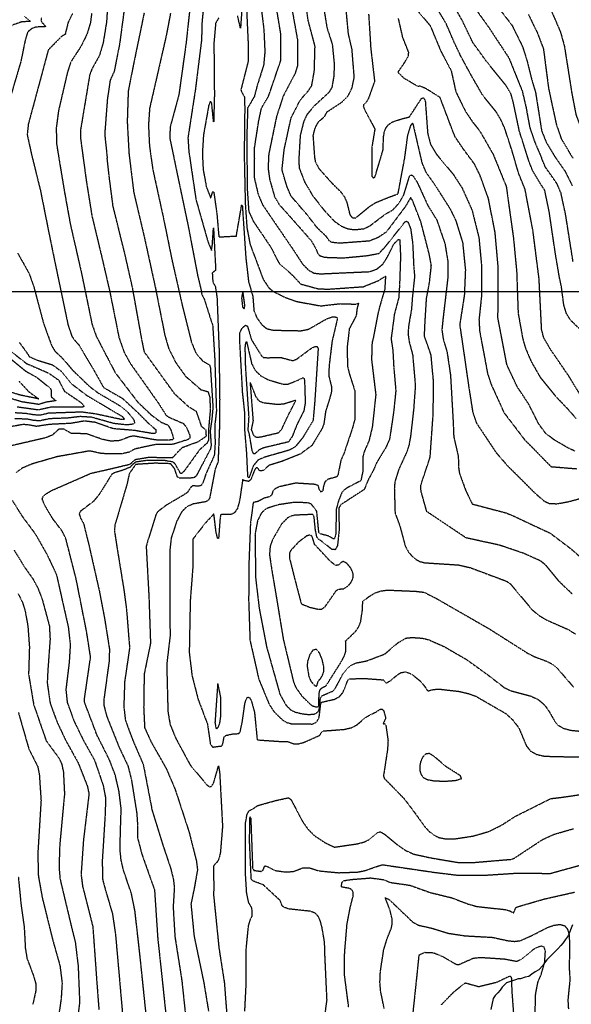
# Model space of a CAD drawing. Header units: feet. Extents: x 2234729 to 2255890, y 588345 to 614924.
# Tile 60 of 88: x 2245944 to 2246622, y 596962 to 598173. Entities that reach past the tile are written whole.
import ezdxf

# ---------------------------------------------------------------- set-up
doc = ezdxf.new("R2010")
doc.units = ezdxf.units.FT
doc.header["$MEASUREMENT"] = 0
doc.linetypes.add('OhDOT_USTN3', pattern=[0.22, 0.165, -0.055])
for name, color, linetype in [('DT_X_Contour_Major', 132, 'OhDOT_USTN3'), ('DT_X_Contour_Minor', 136, 'OhDOT_USTN3'), ('Waterways', 7, 'Continuous')]:
    doc.layers.add(name, color=color, linetype=linetype)
picture_1 = doc.add_image_def('image1.sid', size_in_pixel=(17786, 6468))

msp = doc.modelspace()

# ---------------------------------------------------------------- linework, layer by layer
at = {"layer": 'DT_X_Contour_Major'}
for points in [[(2246268.3, 598002.9), (2246269.4, 598013.3), (2246277.8, 598052), (2246289, 598074.2), (2246299.2, 598085.8), (2246303.2, 598091.9), (2246306.4, 598109.7), (2246307.3, 598140.4), (2246298.8, 598172.4), (2246294.7, 598201.4)], [(2246073.7, 598192.5), (2246067.1, 598143.1), (2246060.5, 598109.6), (2246055.5, 598098.5), (2246052.1, 598075.5), (2246048.8, 598032.4), (2246051.9, 598002.9)], [(2246218, 598196), (2246215.7, 598162.6), (2246212.2, 598177.7)], [(2246420.1, 598199.7), (2246448.9, 598165.6), (2246454, 598153.1), (2246461.8, 598134.5), (2246474.6, 598110.1), (2246480.3, 598084.4), (2246492, 598060.6), (2246500.8, 598047.4), (2246509.8, 598036), (2246526.1, 598007.5), (2246528, 598002.9)], [(2245949.9, 598177.2), (2245957.5, 598171.1), (2245946.7, 598170.3), (2245935.7, 598166.5), (2245928.9, 598159.6), (2245923.4, 598151.3), (2245917.9, 598127.9), (2245906.2, 598093.7), (2245904.7, 598086.4), (2245904.4, 598065.4), (2245904, 598035.5), (2245898.6, 598002.9)], [(2246569.4, 598179.6), (2246580.4, 598157), (2246587.9, 598137.2), (2246594.2, 598088.5), (2246603.7, 598044.5), (2246609.7, 598026.8), (2246621.3, 598007.3), (2246624.1, 598002.9)], [(2246189.2, 598175.6), (2246185.2, 598169), (2246183, 598144.9), (2246183.6, 598080.3), (2246182.7, 598047.1), (2246180.3, 598070.6), (2246178.7, 598073.1), (2246176.6, 598067.5), (2246170.2, 598031.4), (2246168.8, 598008.4), (2246169.1, 598002.9)], [(2246104.2, 596907.7), (2246098.1, 596965.4), (2246092.4, 597020.3), (2246086, 597076.9), (2246081.8, 597097.8), (2246071.8, 597127.2), (2246069, 597139.7), (2246067.7, 597152), (2246068.2, 597174.4), (2246069.1, 597202.6), (2246066.4, 597224.2), (2246061.8, 597244.1), (2246055, 597261.9), (2246039.2, 597293.5), (2246024.2, 597333.2), (2246024, 597337.6), (2246031.5, 597388.9), (2246026.5, 597421), (2246013.7, 597485.5), (2246001.1, 597534.7), (2245996.6, 597543.9), (2245985.1, 597559.1), (2245974.9, 597576.3), (2245972.1, 597583.4), (2245973.3, 597586.7), (2245977.3, 597590.2), (2245984.1, 597594.2), (2246032, 597615.2), (2246051.9, 597619.7), (2246080.1, 597626.4), (2246086.5, 597632.2), (2246102.1, 597634.8), (2246132.6, 597634.7), (2246144.1, 597646.9), (2246163.9, 597654.2), (2246173.8, 597660.9), (2246173.3, 597668.5), (2246168.1, 597672.3), (2246161.7, 597691.1), (2246152.6, 597696.4), (2246135.1, 597712.4), (2246097.7, 597764.2), (2246094.5, 597779.7), (2246083.1, 597843.3), (2246073.9, 597884), (2246059.1, 597943.9), (2246054.2, 597981.9), (2246051.9, 598002.9)], [(2246169.1, 598002.9), (2246169.8, 597988.9), (2246173.8, 597967.1), (2246179.1, 597953.6), (2246181.6, 597961.6), (2246182.9, 597960.9), (2246186.6, 597934.8), (2246189.1, 597905.9), (2246210.6, 597907), (2246217.2, 597945.5), (2246217.9, 597944.7), (2246222.2, 597880.3), (2246225.6, 597850.8), (2246230.8, 597833), (2246232.2, 597815), (2246235.6, 597806.8), (2246241.8, 597798), (2246247.8, 597793.1), (2246255.8, 597791.2), (2246289.9, 597790.5), (2246299.4, 597792.4), (2246322.2, 597805.5), (2246329.2, 597807.8), (2246334.2, 597807.2), (2246334.8, 597805.6), (2246328.2, 597777.6), (2246324.5, 597746.8), (2246324.2, 597734.9), (2246327.3, 597722.4), (2246327.7, 597716.4), (2246325, 597706.3), (2246320.2, 597691), (2246318, 597675.5), (2246315.5, 597669.3), (2246303.6, 597649.5), (2246289.2, 597638.8), (2246267.2, 597630), (2246250.7, 597624.8), (2246243.8, 597618.7), (2246240.3, 597617.9), (2246238.4, 597619.1), (2246237.1, 597621.6), (2246234.6, 597621.8), (2246232.5, 597618.1), (2246228.6, 597607.6), (2246225.7, 597605.1), (2246219.4, 597606.4), (2246218.4, 597607.5), (2246214.5, 597581.1), (2246211.9, 597571.7), (2246208.2, 597566.4), (2246204.1, 597564.4), (2246192.7, 597564.5), (2246191.6, 597564.8), (2246190.7, 597560.8), (2246188.7, 597534.8), (2246187.6, 597534.9), (2246185.7, 597542.8), (2246183, 597565.2), (2246172.8, 597554.2), (2246157, 597534), (2246157.2, 597501.2), (2246153.9, 597458.2), (2246152.7, 597394.4), (2246156.1, 597366.4), (2246163.5, 597337.4), (2246175.2, 597306.2), (2246178.6, 597282.1), (2246181.4, 597278.3), (2246192.9, 597279.8), (2246194.1, 597282.9), (2246195.5, 597290.5), (2246197.7, 597292.7), (2246206, 597294.5), (2246213.2, 597294.9), (2246215.2, 597296.7), (2246218.1, 597310.4), (2246220.9, 597330.7), (2246222.6, 597337.1), (2246224.5, 597339.9), (2246226.6, 597339.4), (2246228.9, 597335.7), (2246232.9, 597321), (2246236.2, 597287.2), (2246262.9, 597285.4), (2246273.1, 597285.3), (2246281, 597282.5), (2246286.8, 597282.3), (2246293.8, 597284.2), (2246313.5, 597293), (2246315, 597296.4), (2246317.4, 597298.2), (2246343, 597300.1), (2246352, 597302.2), (2246358.6, 597305.6), (2246370.1, 597315.4), (2246381.8, 597321.4), (2246387.4, 597324.8), (2246389.9, 597324.8), (2246391.8, 597322.6), (2246394.1, 597313.8), (2246390.9, 597307.1), (2246392.8, 597307.2), (2246394.3, 597304.9), (2246397, 597286.2), (2246396.3, 597275.2), (2246391.3, 597242.4), (2246392.6, 597239.6), (2246416.6, 597215.1), (2246429, 597198.6), (2246442.2, 597180.3), (2246447.5, 597174.7), (2246453.1, 597170.2), (2246459.6, 597167), (2246467.9, 597165.4), (2246478.3, 597165.4), (2246501.5, 597168.9), (2246521.4, 597174.7), (2246537.4, 597182.9), (2246553.3, 597193.1), (2246597, 597215), (2246609.1, 597216.4), (2246633.1, 597219.9)], [(2246623.4, 597466.5), (2246607.7, 597481.6), (2246590.8, 597502.2), (2246584.1, 597507.4), (2246563.5, 597516.7), (2246533.5, 597526.8), (2246493, 597535.6), (2246444.6, 597568), (2246437.6, 597593), (2246437.1, 597600), (2246448.7, 597634.9), (2246452.5, 597688.4), (2246452.9, 597727.8), (2246449.9, 597760.5), (2246441.7, 597784), (2246442.5, 597801.1), (2246444.3, 597830.4), (2246448, 597850.1), (2246450.2, 597870.6), (2246447.7, 597884.4), (2246437.4, 597924.3), (2246427, 597951), (2246424.7, 597954.4), (2246418.6, 597943.7), (2246394.9, 597912), (2246384.9, 597905.2), (2246374, 597900.8), (2246337.9, 597898.1), (2246327.9, 597899.1), (2246325.1, 597900.8), (2246321.4, 597906.1), (2246309.7, 597917.4), (2246297.7, 597933), (2246277.8, 597956.1), (2246272.9, 597967.6), (2246266.7, 597988.5), (2246268.3, 598002.9)], [(2246528, 598002.9), (2246542.2, 597968.1), (2246551.1, 597904.1), (2246555, 597863.1), (2246556.8, 597812.1), (2246562.4, 597781.1), (2246565.6, 597769.6), (2246572.7, 597752.9), (2246583.9, 597733.3), (2246602.5, 597710.3), (2246618.1, 597693.9), (2246628.1, 597682.5)], [(2245944, 597775.9), (2245951.9, 597765.3), (2245956.1, 597758.8), (2245965.4, 597754.5), (2245984.8, 597748.5), (2245995.9, 597740.3), (2246008.3, 597725.1), (2246026.4, 597711.2), (2246070.4, 597685.1), (2246073.1, 597681.6), (2246070.3, 597681.1), (2246037.5, 597688.1), (2246020.6, 597690.4), (2246009.3, 597690), (2245979.9, 597689), (2245969.5, 597686.5), (2245961.5, 597687), (2245952.3, 597688.6), (2245938.8, 597689.4)], [(2245942.7, 597118.3), (2245946.1, 597083.7), (2245949.9, 597057.2), (2245951.3, 597030.9), (2245953.3, 597018.5), (2245961.4, 596996.9), (2245964.1, 596987.4), (2245964.1, 596978.4), (2245960.5, 596961.6)], [(2246577.6, 596948.2), (2246578.4, 596974.9), (2246581.2, 596989.3), (2246585.1, 596998.3), (2246589.4, 597013.3), (2246590.4, 597027.7), (2246588.7, 597032.4), (2246585, 597033.5), (2246580, 597031.8), (2246575.1, 597029), (2246559.7, 597016.5), (2246554.9, 597014.5), (2246540.1, 597017.3), (2246509.9, 597019.3), (2246501.4, 597018.2), (2246484, 597010.5), (2246481, 597010.7), (2246464.1, 597020.5), (2246452.8, 597025), (2246441.8, 597025.5), (2246434.8, 597022.1), (2246432.7, 597001.5), (2246426.4, 596941.8)]]:
    msp.add_lwpolyline(points, dxfattribs=at)
at = {"layer": 'DT_X_Contour_Minor'}
for points in [[(2246236.8, 598221.9), (2246244.4, 598160.9), (2246245.6, 598133.6), (2246244.1, 598117.4), (2246236.2, 598092.2), (2246232.7, 598078.6), (2246224.5, 598064.6), (2246223.3, 598026.4), (2246223.6, 598002.9)], [(2246232.7, 598002.9), (2246232.9, 598014.9), (2246237.9, 598047.4), (2246241.5, 598064.3), (2246250.1, 598078.9), (2246252.2, 598084.8), (2246265.1, 598122.7), (2246265.2, 598155.8), (2246254.9, 598218.2)], [(2246274.8, 598209.1), (2246285.8, 598147.6), (2246285.6, 598116.3), (2246282.7, 598106.9), (2246268.2, 598079.3), (2246260, 598054.2), (2246250.4, 598008), (2246250.1, 598002.9)], [(2246314.4, 598208.8), (2246321.9, 598163.3), (2246328.5, 598142.3), (2246330.7, 598119.9), (2246330.5, 598104.5), (2246327.9, 598089.6), (2246324.1, 598083.4), (2246306.4, 598067.1), (2246297.1, 598056.1), (2246293.2, 598047.6), (2246289, 598030.4), (2246287.4, 598002.9)], [(2246568.9, 598002.9), (2246558.4, 598036), (2246550.9, 598071.5), (2246547.9, 598082.3), (2246541.7, 598092.5), (2246517.9, 598121.8), (2246501.2, 598144.9), (2246488.4, 598171.7), (2246471.8, 598201.1)], [(2246522.9, 598200.5), (2246549.4, 598166.1), (2246561.9, 598140.7), (2246567.3, 598124.4), (2246573, 598101.3), (2246578.3, 598083.1), (2246585.7, 598036.3), (2246591.7, 598021.7), (2246602.1, 598004.5), (2246603.2, 598002.9)], [(2246052.9, 598199.7), (2246051.1, 598170.4), (2246046.9, 598144.5), (2246042.3, 598129), (2246033.2, 598112.7), (2246030.4, 598105.3), (2246022.8, 598059.6), (2246019, 598036.8), (2246019.2, 598026.7), (2246022.4, 598002.9)], [(2246170.6, 598192.2), (2246168.4, 598170.6), (2246167.8, 598148.2), (2246160.2, 598087), (2246151.1, 598027.8), (2246152.2, 598010.7), (2246153.4, 598002.9)], [(2246222.5, 598199.6), (2246225.2, 598140.7), (2246225.3, 598122.7), (2246216.2, 598087), (2246216.9, 598084.5), (2246220.5, 598078.1), (2246220.9, 598064.4), (2246220.2, 598006.9), (2246220.3, 598002.9)], [(2246552, 598002.9), (2246549.3, 598012.3), (2246540.1, 598040.2), (2246535.2, 598050.9), (2246529.9, 598059.7), (2246513.2, 598080.3), (2246498.8, 598105.4), (2246486.6, 598127.9), (2246478.7, 598144.4), (2246468.3, 598168.6), (2246455, 598190.4)], [(2246503.2, 598188.1), (2246520.2, 598164.4), (2246545.4, 598126.2), (2246561.9, 598085.2), (2246566.5, 598065.3), (2246571.1, 598040.5), (2246577, 598023.2), (2246585.6, 598002.9)], [(2246592.4, 598196.1), (2246608.8, 598158), (2246613.7, 598140.2), (2246622.8, 598082.3), (2246628, 598055.7), (2246644.5, 598011.5), (2246648.9, 598002.9)], [(2246009.1, 598180.3), (2246004, 598170.1), (2246000.7, 598157.2), (2246000.9, 598155.6), (2245995.8, 598152.5), (2245979.5, 598136), (2245971.8, 598107.3), (2245954.9, 598044.5), (2245953.6, 598031.6), (2245958.8, 598007.8), (2245960, 598002.9)], [(2246032.8, 598181.2), (2246031.3, 598169.5), (2246027.3, 598156), (2246020.1, 598141), (2246007.1, 598121), (2246003.1, 598108.7), (2245992, 598060.8), (2245989.3, 598039.9), (2245989.6, 598020.9), (2245992.5, 598002.9)], [(2246097.3, 598181.6), (2246084.3, 598118.6), (2246077.7, 598085.3), (2246076.5, 598047.6), (2246078.6, 598009), (2246079.3, 598002.9)], [(2246129.7, 598181.3), (2246124.4, 598153.4), (2246111.2, 598095.5), (2246104, 598064.2), (2246102.6, 598043.3), (2246103.8, 598017.9), (2246105.9, 598002.9)], [(2246153.5, 598187.3), (2246148.7, 598143.5), (2246139.9, 598080.5), (2246129.1, 598040.6), (2246129, 598026.4), (2246133.9, 598002.9)], [(2246307.1, 598002.9), (2246305.1, 598030.7), (2246307.5, 598040), (2246311.4, 598047.3), (2246319.1, 598054.1), (2246321.9, 598059.6), (2246340.4, 598071.8), (2246348.1, 598079.6), (2246352.7, 598089.2), (2246355.5, 598102.3), (2246352.7, 598136.9), (2246348.3, 598155.9), (2246345.4, 598186.8)], [(2246373.1, 598180.1), (2246375.7, 598138.1), (2246380.4, 598097.4), (2246373.1, 598076.7), (2246369.9, 598071.2), (2246367.1, 598069), (2246366.6, 598067), (2246367.8, 598063), (2246380.8, 598038.6), (2246377.1, 598016.7), (2246377.1, 598002.9)], [(2245971, 598175), (2245970.5, 598172.5), (2245971.4, 598170), (2245975.7, 598165.6), (2245976.1, 598164.3), (2245964.8, 598164.1), (2245959.4, 598162.2), (2245954, 598157.7), (2245950.9, 598146.8), (2245945.8, 598121.7), (2245933.2, 598078.9), (2245930.7, 598066), (2245927.8, 598027.2), (2245926.6, 598017.3), (2245926.6, 598006.1), (2245927, 598002.9)], [(2246497.7, 598002.9), (2246488.6, 598015.3), (2246479.1, 598029.5), (2246460.9, 598077.4), (2246443.8, 598088.2), (2246436.3, 598091.4), (2246433.8, 598090.9), (2246416.9, 598100.8), (2246409.1, 598108.4), (2246417.6, 598120.8), (2246422.1, 598128.4), (2246422.4, 598132.9), (2246415, 598151.6), (2246409.9, 598174.4)], [(2246387.9, 598002.9), (2246390.9, 598012.9), (2246391.4, 598028.7), (2246392.4, 598034.8), (2246394.4, 598040), (2246397.6, 598044.1), (2246402.3, 598047.3), (2246414.2, 598051.3), (2246423.2, 598053.5), (2246438.3, 598076.5), (2246440.6, 598077.1), (2246442.7, 598073.5), (2246445.7, 598032.9), (2246449.2, 598019.8), (2246456.2, 598008), (2246460.4, 598002.9)], [(2246417.5, 598002.9), (2246421.3, 598031.2), (2246425, 598043.1), (2246427.3, 598045.8), (2246437.2, 598002.9)], [(2245960, 598002.9), (2245969.9, 597962.8), (2245979.8, 597912.9), (2245991.4, 597856.6), (2246003.8, 597797.6), (2246008.5, 597783.5), (2246012, 597778.7), (2246016.9, 597773.3), (2246034.9, 597743), (2246047.3, 597720.8), (2246070.7, 597707.3), (2246089.2, 597690.1), (2246102.9, 597676.2), (2246111.6, 597668.9), (2246111.8, 597665.4), (2246111.1, 597664), (2246108, 597663.9), (2246085.4, 597667.8), (2246059.6, 597669.9), (2246036.8, 597677.8), (2246024, 597679.4), (2246007.3, 597676.5), (2245981.1, 597675.2), (2245965.1, 597672.8), (2245954.8, 597674.7), (2245948.5, 597675.1), (2245926.2, 597671.2)], [(2245992.5, 598002.9), (2245998.7, 597965.3), (2246006.4, 597922.3), (2246020.1, 597862.1), (2246033.3, 597798.4), (2246038.5, 597783.6), (2246061.6, 597739.1), (2246089.7, 597702.4), (2246105.6, 597687.3), (2246118, 597678), (2246126.6, 597674.5), (2246130.1, 597668.6), (2246133.4, 597658.2), (2246132.5, 597656.5), (2246126.8, 597655.8), (2246111.5, 597656.1), (2246084.4, 597661), (2246079.4, 597660), (2246067.1, 597655.3), (2246056.6, 597654.6), (2246045.5, 597657), (2246026.2, 597663.8), (2246008.1, 597664), (2245998.6, 597669.4), (2245992.3, 597669.2), (2245984.5, 597662.1), (2245976.5, 597658.8), (2245929, 597647.8)], [(2246022.4, 598002.9), (2246026.4, 597973.6), (2246033.1, 597931.8), (2246045.7, 597879.2), (2246055.3, 597837.5), (2246066.4, 597782), (2246072.9, 597763.6), (2246080.1, 597750.6), (2246114.9, 597701.3), (2246124.1, 597686.8), (2246127.4, 597684.3), (2246145.4, 597676.5), (2246149.2, 597671.9), (2246153.7, 597661.2), (2246153.4, 597658.6), (2246151.2, 597656.6), (2246132.9, 597650.8), (2246123, 597650.4), (2246111.8, 597650.6), (2246085.5, 597644.9), (2246079.5, 597641.2), (2246070.3, 597639.1), (2246045.3, 597639.3), (2246030.3, 597642.6), (2245990.3, 597635.5), (2245959.3, 597626.5), (2245947.7, 597621.6), (2245940.2, 597616.2)], [(2246079.3, 598002.9), (2246084.5, 597960.7), (2246097.3, 597906.4), (2246111, 597843.8), (2246122.8, 597784.5), (2246127.4, 597768.8), (2246136.3, 597751.1), (2246148.3, 597734.4), (2246167.1, 597718), (2246175.8, 597715.5), (2246177.8, 597708.9), (2246178.6, 597694.4), (2246176.2, 597666.7), (2246176.4, 597656), (2246174.5, 597652.2), (2246165.2, 597643.8), (2246147.8, 597619.6), (2246143.3, 597614.6), (2246142, 597615.1), (2246135.3, 597626.8), (2246132.6, 597629), (2246121.3, 597631), (2246100.2, 597630.8), (2246087, 597628.9), (2246083.1, 597625.8), (2246079.8, 597622.4), (2246071.1, 597618.9), (2246060.3, 597615.6), (2246057.4, 597613.7), (2246041.8, 597588.6), (2246034.9, 597580.5), (2246018.7, 597568.1), (2246017.4, 597565.3), (2246019.3, 597559.8), (2246022.9, 597553.2), (2246029.6, 597526.1), (2246042.3, 597469.9), (2246048.5, 597437.5), (2246054.6, 597399.1), (2246054.4, 597385.3), (2246047.7, 597335.9), (2246047.8, 597329.7), (2246051.3, 597316.2), (2246066.1, 597279.1), (2246077.5, 597254.8), (2246081.6, 597238.5), (2246088.2, 597197), (2246089.2, 597182.3), (2246089.2, 597166.7), (2246094.4, 597146.8), (2246110, 597102.8), (2246113.9, 597044.2), (2246118.1, 597004.8), (2246124.5, 596944.4)], [(2246105.9, 598002.9), (2246107.9, 597988.8), (2246120.9, 597929.4), (2246131.6, 597876.9), (2246144.4, 597820.5), (2246155.4, 597776.3), (2246160.7, 597763.5), (2246168.7, 597753.8), (2246177.6, 597748.3), (2246178.7, 597744.5), (2246181.8, 597696.4), (2246180.5, 597681.9), (2246178.4, 597667), (2246179.6, 597649.7), (2246178.6, 597644.7), (2246161.3, 597611.9), (2246158.4, 597609.4), (2246140.8, 597609.1), (2246138.2, 597610.6), (2246134.8, 597620.7), (2246129.9, 597626.9), (2246110.5, 597627.5), (2246086.9, 597626), (2246079.1, 597614.9), (2246076.1, 597601.3), (2246061.4, 597551.6), (2246060.8, 597544.4), (2246063.5, 597526.5), (2246072.4, 597471.7), (2246075.6, 597447.6), (2246079.4, 597400.4), (2246073.3, 597358.8), (2246072.3, 597328.2), (2246074.3, 597311.1), (2246083.1, 597287.3), (2246096.2, 597256.9), (2246107, 597200.6), (2246120.1, 597158.2), (2246129.6, 597130.1), (2246133.1, 597116.3), (2246134.4, 597105.5), (2246132.9, 597081.7), (2246135.1, 597045), (2246143.6, 596991.1), (2246150.3, 596927.7)], [(2246133.9, 598002.9), (2246140.8, 597969.6), (2246152, 597916.2), (2246163, 597858.5), (2246167.7, 597838.7), (2246168, 597835.6), (2246171.3, 597829), (2246179.1, 597804.1), (2246181.5, 597796.9), (2246184, 597756.3), (2246186.1, 597692), (2246184, 597673.4), (2246184.5, 597651.5), (2246183.5, 597637.2), (2246173.4, 597615), (2246169.4, 597603.2), (2246167.1, 597600), (2246163.9, 597599.3), (2246157, 597599.7), (2246154.5, 597597.7), (2246150.3, 597591.4), (2246144, 597587.3), (2246124.2, 597575.7), (2246114, 597567.9), (2246112, 597564.8), (2246101.1, 597530.1), (2246099.8, 597525.2), (2246103.2, 597462), (2246105.1, 597406.2), (2246097.3, 597368), (2246096.7, 597326.7), (2246097.9, 597302.1), (2246105.8, 597284.8), (2246124.6, 597251.6), (2246135.4, 597226.2), (2246152.5, 597173.8), (2246161.6, 597137.7), (2246162.8, 597127.3), (2246159.1, 597106.2), (2246154.8, 597085.2), (2246158.6, 597046.1), (2246170.5, 596989), (2246176.4, 596953.6)], [(2246153.4, 598002.9), (2246160.9, 597952), (2246175.8, 597899.5), (2246180.1, 597889.4), (2246181.1, 597896), (2246182.5, 597917), (2246185.2, 597865), (2246181, 597861.5), (2246181.7, 597850.2), (2246184.7, 597845.2), (2246186.8, 597831.5), (2246189.3, 597768.5), (2246190.1, 597706), (2246189.9, 597674.1), (2246188.1, 597629.2), (2246184.5, 597620.2), (2246177.9, 597585.1), (2246176.1, 597581.8), (2246172.4, 597580), (2246157.7, 597577.4), (2246150.1, 597574.2), (2246143.5, 597567.9), (2246137.3, 597556.1), (2246130.6, 597535.8), (2246128.7, 597519.1), (2246128.9, 597476.2), (2246129.1, 597414.5), (2246125, 597379.9), (2246126.5, 597322), (2246129.2, 597306), (2246136.2, 597289.1), (2246153.8, 597256.4), (2246174.6, 597231.7), (2246177.8, 597229.5), (2246180.3, 597230.2), (2246182.6, 597234), (2246188.7, 597255.2), (2246190.1, 597246.3), (2246193.6, 597180.9), (2246191, 597149), (2246189.5, 597142.1), (2246187.7, 597137.8), (2246182.6, 597132.3), (2246182.4, 597118.2), (2246183.1, 597109.2), (2246182.5, 597097.1), (2246189.2, 597031.1), (2246195.8, 596988.7), (2246199.6, 596939.3)], [(2246220.3, 598002.9), (2246221.5, 597947.2), (2246223.6, 597916.9), (2246227.5, 597896.6), (2246243.6, 597853.7), (2246250.3, 597843.6), (2246255.5, 597839), (2246270.4, 597831.6), (2246285, 597826.4), (2246314.3, 597821.1), (2246338.1, 597823.8), (2246357.8, 597823.2), (2246360.9, 597824.3), (2246359, 597818.7), (2246357.8, 597808.8), (2246349.4, 597793), (2246346.9, 597772), (2246347, 597747.4), (2246349.4, 597737.6), (2246356.2, 597716.4), (2246356, 597680.9), (2246352.9, 597669.8), (2246343, 597640.1), (2246339.1, 597631.4), (2246335.4, 597613), (2246333.9, 597610.7), (2246322.9, 597607.7), (2246319.3, 597604.4), (2246317.7, 597599.6), (2246316.7, 597593.3), (2246314.4, 597592.1), (2246312.8, 597594.4), (2246311.3, 597600), (2246306.8, 597601.5), (2246283.4, 597603), (2246263.6, 597598.6), (2246258.2, 597596.1), (2246255.5, 597593.2), (2246253.7, 597587.9), (2246250.5, 597585.9), (2246245.1, 597584.7), (2246237.3, 597580.5), (2246231.3, 597579.2), (2246227.9, 597553.8), (2246225.9, 597502.2), (2246225.7, 597458.5), (2246227.3, 597410), (2246238.1, 597362), (2246251, 597330.7), (2246257, 597321.7), (2246266.7, 597312.2), (2246272.3, 597308.7), (2246278, 597307.1), (2246304.1, 597306.7), (2246309.3, 597309.2), (2246312.3, 597314.6), (2246314.3, 597331.5), (2246315.5, 597333.6), (2246330.9, 597337.1), (2246337.2, 597340.3), (2246341.7, 597345.6), (2246347.6, 597360.5), (2246349.6, 597362.2), (2246367, 597362.9), (2246391.5, 597361), (2246394.7, 597357.1), (2246400.5, 597360.3), (2246408, 597366.9), (2246412.9, 597370), (2246418.8, 597370.9), (2246425.4, 597368.4), (2246437.1, 597359.2), (2246442.7, 597352), (2246444.9, 597348.3), (2246446.5, 597347.6), (2246452.5, 597349.2), (2246459.7, 597349.7), (2246484.1, 597346.9), (2246496.1, 597344.1), (2246504.8, 597340.9), (2246541.4, 597319.8), (2246549.9, 597312.1), (2246557.6, 597302), (2246566.9, 597280), (2246571.9, 597273.5), (2246579.5, 597269.3), (2246589.5, 597267.1), (2246615.1, 597266.5), (2246644.1, 597266.1)], [(2246223.6, 598002.9), (2246224, 597963.9), (2246225.8, 597937.4), (2246231.5, 597925), (2246253.1, 597893.1), (2246261.3, 597876.8), (2246264.1, 597872.1), (2246276.9, 597861.4), (2246289.9, 597847.9), (2246311.6, 597842), (2246324.5, 597841.7), (2246366.7, 597844.7), (2246385, 597852.1), (2246393.9, 597857.7), (2246392.9, 597841.5), (2246387, 597821.4), (2246384.4, 597810.9), (2246379.2, 597783.5), (2246377.3, 597775.5), (2246376.7, 597754.9), (2246381.9, 597711.6), (2246377.6, 597672.1), (2246373.7, 597655.7), (2246367.6, 597641.4), (2246366.1, 597635.8), (2246366, 597617.7), (2246363.5, 597605.9), (2246346.9, 597597.3), (2246343.1, 597594.5), (2246340, 597590.9), (2246336.3, 597581.8), (2246333.4, 597571.3), (2246332.7, 597540), (2246331.1, 597534.6), (2246329.4, 597534.7), (2246324, 597537.9), (2246313.7, 597540.6), (2246312, 597542.2), (2246309.4, 597568.5), (2246302.7, 597577.2), (2246298, 597578.9), (2246280.8, 597579.2), (2246261.6, 597576.3), (2246249.4, 597572.4), (2246244.9, 597569.7), (2246241.3, 597566.2), (2246236.6, 597556.8), (2246233.5, 597539.9), (2246234.3, 597485.9), (2246238.6, 597449.4), (2246247.8, 597401.4), (2246264.1, 597343.3), (2246271.7, 597329.7), (2246277.6, 597323.8), (2246283.1, 597321.4), (2246291, 597319.4), (2246299.8, 597318.4), (2246307, 597319.1), (2246311.2, 597321.9), (2246312.8, 597326.1), (2246313.9, 597338.9), (2246315.9, 597341.6), (2246329.1, 597347.2), (2246332.4, 597351), (2246341.9, 597368.9), (2246346.8, 597374.9), (2246352.3, 597379.5), (2246358.3, 597382), (2246371.2, 597384.5), (2246393, 597392.9), (2246409.3, 597406.7), (2246418.8, 597412.4), (2246426.8, 597413.2), (2246439.2, 597412.3), (2246447.2, 597410.3), (2246465.9, 597402), (2246493.5, 597386), (2246519.1, 597367.5), (2246539.7, 597351.6), (2246547.7, 597347.7), (2246572.3, 597341.1), (2246581.4, 597336.9), (2246588.6, 597330.9), (2246593.9, 597323.8), (2246601.5, 597310.6), (2246605.6, 597305.6), (2246611.8, 597301.7), (2246620.9, 597299.1), (2246632.3, 597298)], [(2246232.7, 598002.9), (2246232.3, 597979.9), (2246237.4, 597958.1), (2246242.9, 597945.3), (2246279.4, 597891.7), (2246292.3, 597872.1), (2246299.5, 597865), (2246306.1, 597861.3), (2246314.5, 597860.5), (2246374.2, 597863.2), (2246383.2, 597866.3), (2246390.8, 597872.6), (2246397, 597882.7), (2246403.8, 597896.6), (2246409.1, 597902.4), (2246410.5, 597902.9), (2246411.4, 597902.2), (2246412.3, 597882.1), (2246411.1, 597847), (2246410.1, 597831.2), (2246404.8, 597811.2), (2246400.7, 597780.4), (2246402.8, 597767), (2246404, 597745.7), (2246406.5, 597716.6), (2246403.9, 597691.1), (2246398.9, 597657.4), (2246394.3, 597646.8), (2246382.9, 597628.1), (2246379.5, 597619.9), (2246372.8, 597607.5), (2246367.7, 597595.2), (2246338.9, 597576.4), (2246336.6, 597572.5), (2246336.8, 597544.6), (2246334.8, 597526.1), (2246332.1, 597521.1), (2246328, 597521.5), (2246314.5, 597532.2), (2246311.6, 597534), (2246309.6, 597536.2), (2246307.8, 597545), (2246306.1, 597561.9), (2246304.5, 597564.5), (2246282.6, 597563.6), (2246277.8, 597562.4), (2246273.5, 597560.2), (2246266.2, 597552.9), (2246254.9, 597533.3), (2246252.1, 597525.3), (2246251.3, 597515), (2246254, 597496.8), (2246261.2, 597454), (2246268.2, 597411.2), (2246280.8, 597358.6), (2246283.6, 597351.7), (2246291, 597341.3), (2246302.9, 597329.6), (2246308.4, 597327.8), (2246310.6, 597328), (2246311.8, 597328.9), (2246312.3, 597344.2), (2246313.3, 597348.5), (2246315.6, 597351.1), (2246321, 597354), (2246339.1, 597382.6), (2246343.4, 597390.6), (2246345.3, 597396.8), (2246344.9, 597408.9), (2246357.1, 597420.6), (2246360.5, 597425.6), (2246363.2, 597431.7), (2246365.4, 597446), (2246366, 597457.6), (2246374.4, 597464.1), (2246380.3, 597467.6), (2246387.7, 597470.3), (2246396.1, 597471.5), (2246431.2, 597470), (2246441.4, 597468.8), (2246456.8, 597460.9), (2246465.8, 597455.7), (2246521.2, 597423.9), (2246568, 597394.1), (2246576.6, 597389.7), (2246591.6, 597384), (2246598.5, 597380.5), (2246605.3, 597374.9), (2246624.8, 597352.2)], [(2246250.1, 598002.9), (2246249.6, 597990.2), (2246251.5, 597976.7), (2246257.6, 597955.1), (2246262.8, 597946.3), (2246290.7, 597914.9), (2246302.4, 597901.5), (2246308.4, 597891.2), (2246310.6, 597885.3), (2246313.3, 597882.7), (2246319.2, 597880.9), (2246341.9, 597880.1), (2246371.1, 597882.9), (2246385.8, 597885.6), (2246393.1, 597893.2), (2246417.8, 597924.4), (2246419.8, 597925.3), (2246421.4, 597924.4), (2246424.7, 597916.1), (2246427.2, 597898.1), (2246428.5, 597869.9), (2246429.6, 597857.4), (2246426.9, 597832.4), (2246425.7, 597816.5), (2246422.2, 597796.3), (2246421.5, 597786.6), (2246423.1, 597776.2), (2246427.2, 597760.8), (2246430.5, 597722.9), (2246428.4, 597694), (2246424.6, 597660.3), (2246422.6, 597649.5), (2246420.1, 597641.5), (2246410.2, 597620.1), (2246405.4, 597605), (2246404.7, 597596.6), (2246405.6, 597566.3), (2246411.4, 597550.5), (2246418.1, 597525.6), (2246421.9, 597518.5), (2246426.5, 597513.1), (2246431.3, 597509.1), (2246436.2, 597506.6), (2246442, 597505.1), (2246483.6, 597502.4), (2246498.3, 597499), (2246542.6, 597482.4), (2246547.2, 597479.2), (2246574, 597447.3), (2246582.3, 597440.3), (2246590.7, 597435.2), (2246618.7, 597422.8), (2246627.2, 597417.5)], [(2246287.4, 598002.9), (2246287.2, 597999.4), (2246287.9, 597990.4), (2246294.5, 597973.4), (2246304.4, 597956.6), (2246318.5, 597938.6), (2246330.9, 597925.3), (2246339, 597919.5), (2246347.5, 597916), (2246355.6, 597914.8), (2246367.7, 597916), (2246374.9, 597919.7), (2246393.8, 597934), (2246403, 597939.2), (2246410.6, 597947.6), (2246416.4, 597957.6), (2246423.4, 597980.7), (2246425.1, 597982.2), (2246427.3, 597981.4), (2246432.8, 597973.1), (2246445.6, 597945), (2246456.8, 597926.9), (2246466.9, 597897.4), (2246470.6, 597874.8), (2246470.4, 597855.9), (2246464.5, 597805.2), (2246463.1, 597791.6), (2246464.7, 597780.4), (2246469.4, 597764.8), (2246473.7, 597735.8), (2246477, 597677.6), (2246477.7, 597660.1), (2246483.3, 597635.7), (2246483.5, 597623.1), (2246484.7, 597615.2), (2246492.4, 597594), (2246500.4, 597577.4), (2246541.8, 597566.5), (2246552.3, 597562.1), (2246596.2, 597541.5), (2246621.8, 597522.2), (2246641.3, 597504.9)], [(2246307.1, 598002.9), (2246307.3, 597999), (2246312.1, 597989.9), (2246328.5, 597971.6), (2246338.6, 597961.7), (2246343.3, 597955.3), (2246346.3, 597948.5), (2246350.1, 597933.1), (2246352.8, 597929.7), (2246357, 597929.1), (2246374.2, 597943.3), (2246381.9, 597948.2), (2246397.8, 597954.7), (2246409.3, 597958.9), (2246417.2, 598001.4), (2246417.5, 598002.9)], [(2246377.1, 598002.9), (2246377.2, 597980.5), (2246379, 597978.4), (2246381, 597979.8), (2246387.9, 598002.9)], [(2246437.2, 598002.9), (2246438.8, 597996.3), (2246443.4, 597985.6), (2246453.8, 597971), (2246473.3, 597940.2), (2246480.3, 597925.8), (2246488.6, 597898.9), (2246492, 597865.3), (2246490.7, 597834.1), (2246485, 597797.8), (2246488.4, 597775), (2246496, 597722.2), (2246501, 597690.4), (2246505.4, 597677.3), (2246529.8, 597640.5), (2246544.5, 597623.6), (2246577.6, 597590.7), (2246588.6, 597581.1), (2246595.1, 597578), (2246604.7, 597577.7), (2246618.5, 597580.2), (2246633.6, 597584.3)], [(2246460.4, 598002.9), (2246477.5, 597982.4), (2246488.1, 597965.8), (2246500.2, 597938.8), (2246508.6, 597905), (2246511.9, 597869.9), (2246512, 597835), (2246508.7, 597804), (2246509.5, 597790), (2246519.3, 597737.6), (2246523.8, 597724.1), (2246535.8, 597697.9), (2246538.9, 597690.5), (2246564.8, 597656.4), (2246597.4, 597623.3), (2246628.4, 597620.8)], [(2246626.3, 597642.5), (2246617.8, 597646.5), (2246600.6, 597656.6), (2246590.6, 597664.4), (2246582.4, 597675.4), (2246570, 597699.9), (2246555.3, 597722.3), (2246543, 597748.8), (2246531.8, 597807.2), (2246532.4, 597818.5), (2246532.4, 597868.4), (2246528.5, 597911.8), (2246520.2, 597953.7), (2246509.7, 597982.5), (2246503.1, 597995.7), (2246497.7, 598002.9)], [(2246633.7, 597710.7), (2246619.3, 597734.4), (2246597.6, 597766.1), (2246588.3, 597781.7), (2246585.7, 597791.9), (2246582.6, 597854.2), (2246575.1, 597913.1), (2246565.4, 597964.5), (2246557.3, 597984.5), (2246552, 598002.9)], [(2246641, 597784.4), (2246621.2, 597803.5), (2246616.1, 597811.8), (2246612.9, 597822.5), (2246610.2, 597843.8), (2246607.4, 597857.1), (2246602.6, 597885.6), (2246594.9, 597937.7), (2246589.5, 597963.3), (2246583.7, 597972.2), (2246574.6, 597987.5), (2246570.9, 597996.9), (2246568.9, 598002.9)], [(2246624.3, 597875.6), (2246615.2, 597933.3), (2246609.5, 597959.9), (2246604.5, 597971.5), (2246590.3, 597991.8), (2246585.6, 598002.9)], [(2246603.2, 598002.9), (2246614.3, 597986.9), (2246623.2, 597969.2)], [(2245942, 597885.8), (2245956.1, 597860.6), (2245961.7, 597844.6), (2245973.7, 597799.4), (2245983.5, 597772.5), (2245987.7, 597765.4), (2245997.9, 597755.7), (2246008.9, 597742.5), (2246030, 597722.1), (2246040.6, 597714.1), (2246066.4, 597699), (2246077, 597690.4), (2246082.9, 597683.5), (2246085, 597680), (2246085.4, 597677.1), (2246083.6, 597675.5), (2246076.2, 597674.6), (2246060.3, 597676.3), (2246032.8, 597684), (2246018.6, 597684.9), (2246003.8, 597683.1), (2245981.1, 597682.2), (2245969.8, 597679.8), (2245962.3, 597679.9), (2245953.5, 597681.8), (2245938.1, 597682.1)], [(2246220.6, 597818.2), (2246221, 597821.9), (2246218.9, 597837.8), (2246218.1, 597837.4), (2246217, 597830.5), (2246218.3, 597819.6), (2246219.9, 597817.7), (2246220.6, 597818.2)], [(2246221.1, 597668.3), (2246221, 597689.8), (2246218.3, 597714.8), (2246214.8, 597778.4), (2246214.8, 597787.7), (2246217.9, 597794), (2246222, 597797.3), (2246224.1, 597796.3), (2246229.2, 597779.4), (2246241.3, 597759.9), (2246243.4, 597757.8), (2246248.7, 597757.3), (2246265.1, 597757.7), (2246279.8, 597753.7), (2246284.8, 597755.6), (2246302.6, 597768.8), (2246306.9, 597770.9), (2246309.8, 597770.9), (2246311.1, 597768.6), (2246307, 597704.8), (2246304.9, 597680.2), (2246292.2, 597659), (2246283.2, 597647.9), (2246275.8, 597643.6), (2246244.6, 597634.7), (2246237.2, 597631.3), (2246231.6, 597624.7), (2246226, 597609.5), (2246224.8, 597610.8), (2246223.4, 597639.9), (2246221.1, 597668.3)], [(2246225.1, 597668.3), (2246226.2, 597684.3), (2246222.1, 597745.4), (2246221.5, 597769.7), (2246222.2, 597775.4), (2246223.1, 597777.4), (2246229.4, 597750), (2246233.6, 597741.9), (2246240.6, 597735.1), (2246250.1, 597730), (2246268.8, 597724.6), (2246273.7, 597724.7), (2246286.4, 597729.7), (2246292, 597732.6), (2246293.5, 597732.6), (2246294.4, 597729.1), (2246295.2, 597701.8), (2246293.5, 597691.9), (2246285.2, 597675.5), (2246279.3, 597660.5), (2246274.7, 597653.7), (2246244, 597646.4), (2246238.7, 597644), (2246233.1, 597638.9), (2246232, 597638.9), (2246230.2, 597642.3), (2246226.6, 597663.4), (2246225.1, 597668.3)], [(2245934.5, 597764.4), (2245952.6, 597750.3), (2245980, 597738.4), (2245992.2, 597729.8), (2245999.2, 597716.2), (2246019.3, 597702.5), (2246022.5, 597699.3), (2246023.3, 597697.2), (2246021, 597696.3), (2245982.8, 597696.4), (2245967.1, 597693), (2245941.4, 597696.6)], [(2245929.3, 597759.2), (2245951.9, 597740.7), (2245964.9, 597733.5), (2245981.5, 597720.2), (2245983.2, 597717.3), (2245983.2, 597709.2), (2245988.8, 597704.4), (2245976.8, 597702.6), (2245967.8, 597699.8), (2245946.7, 597703), (2245928.9, 597708.4)], [(2245943.6, 597728.3), (2245955.8, 597715.3), (2245967.8, 597706.6), (2245944.9, 597711.3), (2245929.7, 597715.9)], [(2246242.1, 597660.3), (2246262.2, 597665), (2246266.5, 597669.5), (2246272.8, 597683.2), (2246283.8, 597705), (2246269.1, 597700.3), (2246261.1, 597699.6), (2246243.5, 597701.7), (2246238.6, 597703.9), (2246234.8, 597709.3), (2246227.8, 597727), (2246227.6, 597725.2), (2246231.1, 597679.7), (2246228.9, 597668.9), (2246231.4, 597662.5), (2246233.7, 597660.3), (2246236.5, 597659.4), (2246242.1, 597660.3)], [(2245935.4, 597581.5), (2245947.1, 597562.7), (2245963.6, 597540.5), (2245977.8, 597515.4), (2245989.5, 597490.6), (2246004.1, 597425.7), (2246006.5, 597404.6), (2246005.2, 597382.7), (2246001.1, 597348.9), (2246002.8, 597333.1), (2246011.4, 597309.7), (2246022.8, 597286.3), (2246036.3, 597262.2), (2246047, 597231), (2246049.8, 597216.2), (2246049.5, 597198), (2246045.8, 597138.4), (2246046.2, 597115.8), (2246049.6, 597103), (2246058.3, 597073.4), (2246062, 597048.5), (2246066.4, 596999.1), (2246070.6, 596951.5)], [(2246290.3, 597454.6), (2246300.9, 597450.3), (2246311.9, 597447.8), (2246315.7, 597448.2), (2246319.7, 597451.1), (2246333.5, 597471), (2246336.1, 597472.6), (2246342.5, 597473.1), (2246348.2, 597476.9), (2246351.5, 597480.8), (2246353.9, 597485.8), (2246354.1, 597491.9), (2246351.2, 597498.6), (2246346.5, 597504.2), (2246342, 597506.7), (2246339, 597505.1), (2246336.5, 597502.2), (2246332.6, 597501.8), (2246326.4, 597506.5), (2246306.7, 597527.7), (2246303.8, 597537.3), (2246301.3, 597539.2), (2246297.1, 597538.1), (2246286.8, 597530.4), (2246277.2, 597519.8), (2246275.9, 597517.2), (2246276.1, 597509.8), (2246282.7, 597483.7), (2246290.3, 597454.6)], [(2245937.5, 597520.7), (2245949.5, 597500.9), (2245960.6, 597485.3), (2245966.5, 597474.3), (2245971.8, 597460.8), (2245980.8, 597427.6), (2245981.7, 597410.9), (2245978.9, 597372.2), (2245978.2, 597357.3), (2245981.8, 597332.2), (2245990.5, 597308.6), (2246000.8, 597286.8), (2246016.2, 597258.9), (2246027.5, 597230.4), (2246029.5, 597220.6), (2246022.7, 597163.9), (2246019.8, 597122), (2246021.6, 597107.3), (2246034.2, 597057.7), (2246038.6, 596996.2), (2246041.7, 596955)], [(2245942.5, 597467), (2245947.5, 597457), (2245950.8, 597447.1), (2245954.4, 597427.2), (2245956.3, 597401.6), (2245955.3, 597368), (2245961.6, 597330.3), (2245976.9, 597286.1), (2245992.4, 597265.1), (2245995.9, 597257.9), (2245998.1, 597247.5), (2245999.4, 597220.6), (2245993.6, 597158.4), (2245992.7, 597130.9), (2245993.9, 597116.3), (2246007.5, 597059.1), (2246012.7, 597038), (2246016.2, 597009), (2246018, 596964.7), (2246011.1, 596907.6)], [(2246298.3, 597384.8), (2246297.5, 597378.4), (2246299.7, 597365.1), (2246302.2, 597359.2), (2246306.8, 597354.2), (2246308.8, 597353.3), (2246309.8, 597354.3), (2246311.2, 597359.7), (2246314.2, 597362.8), (2246316.7, 597367.2), (2246318, 597371.3), (2246318, 597377.5), (2246316.1, 597386), (2246312.8, 597394), (2246308.7, 597398.6), (2246304.4, 597397.3), (2246300.8, 597391.9), (2246298.3, 597384.8)], [(2246190.4, 597308.4), (2246191.5, 597316.1), (2246191.5, 597339.6), (2246188.1, 597356.1), (2246187.6, 597355.6), (2246184.3, 597308.5), (2246185.5, 597301.6), (2246187, 597301.3), (2246188.8, 597303.4), (2246190.4, 597308.4)], [(2245942.8, 597320.8), (2245950.1, 597295.2), (2245955.7, 597275.8), (2245966.5, 597254.4), (2245968.4, 597245.5), (2245970.6, 597212.5), (2245966.6, 597147.2), (2245967.3, 597119.8), (2245972, 597093.4), (2245984.8, 597041.6), (2245993.9, 597009), (2245996.5, 596987.9), (2245995.3, 596968.7), (2245985.7, 596903.1)], [(2246468.5, 597254.1), (2246453.2, 597267.2), (2246447.7, 597270.5), (2246443, 597269.7), (2246439.4, 597265.8), (2246437, 597260.3), (2246435.9, 597254.6), (2246436.1, 597249.3), (2246437.5, 597244.7), (2246440.2, 597241), (2246445.4, 597238.3), (2246454.3, 597236.8), (2246467.1, 597236.4), (2246479.9, 597237.3), (2246487.3, 597239.5), (2246485.9, 597243.1), (2246468.5, 597254.1)], [(2246221, 596953.4), (2246222.6, 596984.9), (2246222.7, 597029.5), (2246225.5, 597058.1), (2246228.1, 597066.8), (2246229.9, 597070.2), (2246229.8, 597080.4), (2246225.8, 597086.9), (2246223.3, 597099.1), (2246221.7, 597124.8), (2246221.7, 597183.7), (2246223.8, 597195.8), (2246226.3, 597200), (2246231.1, 597202.5), (2246236.7, 597206.4), (2246258.8, 597212.6), (2246274.8, 597216), (2246277.9, 597213.5), (2246291.6, 597187.3), (2246298.5, 597177.4), (2246306.2, 597169.6), (2246320.1, 597160.4), (2246331.2, 597155.3), (2246359, 597159.3), (2246367.3, 597161.5), (2246374, 597164.7), (2246385.2, 597173.8), (2246388.1, 597174), (2246392.6, 597171.3), (2246408.8, 597157.9), (2246418.7, 597151.1), (2246428.5, 597146.7), (2246449.4, 597142.1), (2246483.8, 597136.3), (2246499.8, 597136.2), (2246548.3, 597140.3), (2246551.9, 597141.6), (2246587.3, 597164.9), (2246601.1, 597171.1), (2246624.8, 597178)], [(2246318, 596937.2), (2246322, 596967.3), (2246319.5, 597021.5), (2246319, 597038.3), (2246315.9, 597056.5), (2246313.8, 597064.3), (2246311.2, 597070.1), (2246307.5, 597074), (2246301.6, 597076.3), (2246275.1, 597079.2), (2246269.7, 597080.9), (2246266.9, 597083), (2246264.4, 597089.6), (2246243.6, 597109), (2246231.2, 597113.5), (2246228.9, 597115.7), (2246226.8, 597163.4), (2246227.4, 597192.9), (2246228.3, 597190.7), (2246230.6, 597129.2), (2246232.2, 597126.7), (2246241.5, 597125.4), (2246243.3, 597126.8), (2246245.6, 597132.4), (2246249.8, 597130.9), (2246257.9, 597126.6), (2246270.4, 597124.7), (2246280.6, 597125.3), (2246292.4, 597129.8), (2246299.9, 597130), (2246311.9, 597126.1), (2246336.3, 597123.8), (2246359.2, 597124.6), (2246367.5, 597126.1), (2246389.7, 597133.7), (2246455.2, 597124.1), (2246484.1, 597120.6), (2246515.2, 597120.7), (2246556.7, 597123.4), (2246596.1, 597122.9), (2246646.4, 597136.8)], [(2246348.6, 596958.7), (2246343.4, 596999), (2246343.7, 597025.3), (2246346.6, 597060.3), (2246350.8, 597082.2), (2246354, 597094.6), (2246354.2, 597099.1), (2246352.9, 597102.4), (2246349.8, 597104.4), (2246339.6, 597106.3), (2246340.5, 597112.1), (2246342.7, 597114), (2246351.8, 597115.5), (2246375.7, 597117.4), (2246391.2, 597115.3), (2246400, 597111.8), (2246424.1, 597108.3), (2246448.9, 597099.4), (2246474.8, 597093.1), (2246494.8, 597085.5), (2246506.3, 597082.2), (2246540.9, 597078.5), (2246546.9, 597076.7), (2246551.2, 597074.3), (2246554.4, 597081.4), (2246588.6, 597091.4), (2246626.6, 597100)], [(2246392.2, 596956.9), (2246387.9, 596978.1), (2246387, 596988.9), (2246387.6, 597002.3), (2246391.6, 597028.5), (2246395.7, 597042.1), (2246401.2, 597055.9), (2246402, 597060.4), (2246402.2, 597065.7), (2246399.5, 597077.6), (2246393.5, 597093.1), (2246398.1, 597091), (2246413.2, 597076.6), (2246427.3, 597063.1), (2246434.1, 597059.3), (2246450.7, 597055.6), (2246471.3, 597049.3), (2246491.6, 597046.2), (2246525.5, 597044.3), (2246543.6, 597040.3), (2246552.3, 597039.3), (2246559.5, 597040.2), (2246572.5, 597046), (2246593.6, 597056.7), (2246600.9, 597059.2), (2246608, 597060.2), (2246613.9, 597058.7), (2246617.6, 597054.1), (2246619.5, 597047.2), (2246620.1, 597032), (2246619.5, 597006.9), (2246620.5, 596992.5), (2246617.9, 596967.2), (2246618.6, 596956)], [(2246462.5, 596961.4), (2246478.5, 596977.8), (2246491.9, 596988.3), (2246508.3, 596983.8), (2246530.6, 596989.2), (2246545.4, 596996.3), (2246547.6, 596996.4), (2246548.6, 596993.9), (2246549, 596978.2), (2246551.8, 596941.5)]]:
    msp.add_lwpolyline(points, dxfattribs=at)
at = {"layer": 'Waterways'}
msp.add_lwpolyline([(2246623.7, 597059.6), (2246618.5, 597046.3), (2246614.8, 597041.1), (2246612.2, 597037.4), (2246609.1, 597034.1), (2246605.5, 597030.2), (2246602.1, 597026.5), (2246598.4, 597022.9), (2246595.8, 597020.3), (2246592.2, 597016.6), (2246589.3, 597013), (2246587, 597009.6), (2246582.3, 597004.4), (2246577.6, 597001.8), (2246573.7, 596998.9), (2246570, 596996.3), (2246565.3, 596995.3), (2246559.9, 596993.4), (2246556.8, 596993.2), (2246553.6, 596992.1), (2246542.7, 596988.5), (2246537.2, 596982.8), (2246534.6, 596979.4), (2246532, 596976), (2246528.6, 596972.9), (2246526, 596969.2), (2246523.2, 596955.7)], dxfattribs=at)

# ---------------------------------------------------------------- pictures from other files: only their frames are drawn
image = msp.add_image(picture_1, insert=(2243173.4, 594670.7), size_in_units=(8711.4, 3167.9), dxfattribs=dict(fade=50))
image.dxf.flags = 7

doc.saveas('drawing.dxf')
